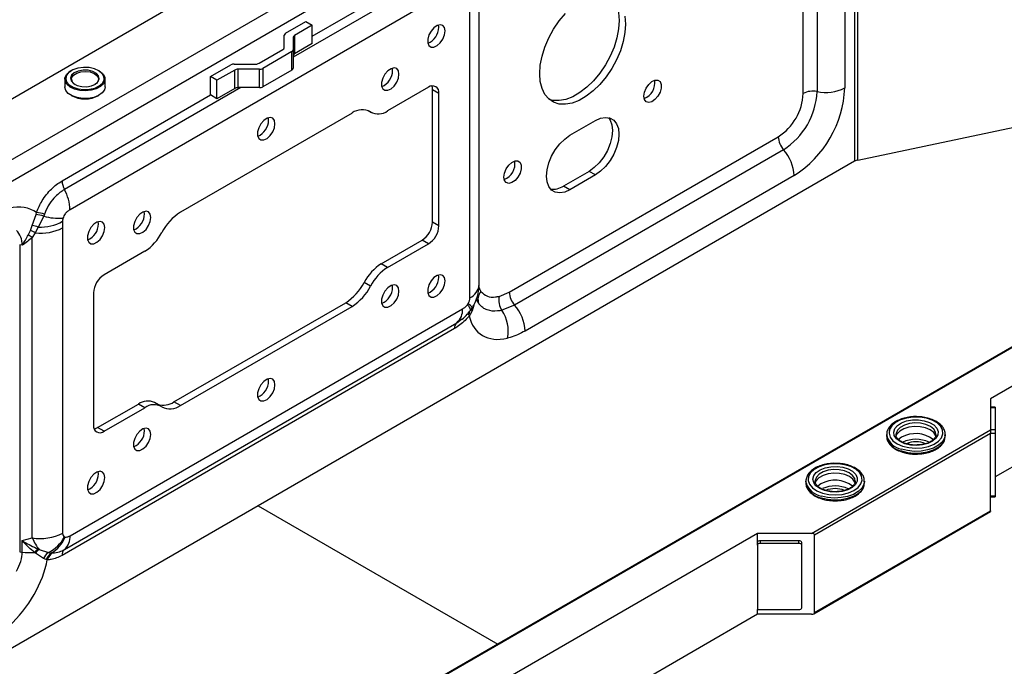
# Model space of a CAD drawing. Header units: millimetres. Extents: x 16386 to 23226, y -7201 to -2390.
# Tile 85 of 94: x 20785 to 21004, y -3122 to -2979. Entities that reach past the tile are written whole.
import ezdxf

# ---------------------------------------------------------------- set-up
doc = ezdxf.new("R2010")
doc.units = ezdxf.units.MM
doc.layers.get('0').update_dxf_attribs({"linetype": 'CONTINUOUS'})

msp = doc.modelspace()

# ---------------------------------------------------------------- linework, layer by layer
at = {"color": 7, "linetype": 'Continuous', "lineweight": 25}
for p, q in [((20709.87, -3038.53), (20938.14, -2906.75)), ((20721.53, -3045.27), (20949.81, -2913.49)), ((20970.37, -2911.72), (20970.37, -3010.21)), ((20971.1, -3009.95), (20971.1, -2912.64)), ((20951.93, -2917.16), (20723.65, -3048.94)), ((20958.96, -2995.17), (20958.96, -2926.99)), ((20962.04, -2926.57), (20962.04, -2994.75)), ((20968.19, -2925.74), (20968.19, -2993.92)), ((20883.19, -2970.61), (20795.93, -3020.99)), ((20886.87, -3037.7), (20886.87, -2969.89)), ((20884.82, -3040.56), (20884.82, -2972.75)), ((20843.86, -2981.79), (20848.4, -2979.17)), ((20848.4, -2979.17), (20849.81, -2979.99)), ((20849.81, -2979.99), (20845.86, -2982.27)), ((20849.81, -2984.07), (20849.81, -2979.99)), ((20877.92, -2980.46), (20877.86, -2979.95)), ((20843.57, -2984.99), (20843.57, -2982.2)), ((20845.57, -2982.68), (20845.57, -2985.46)), ((20845.86, -2982.27), (20845.86, -2986.35)), ((20837.96, -2988.46), (20843.28, -2985.39)), ((20845.28, -2985.87), (20838.79, -2989.62)), ((20845.28, -2989.96), (20845.28, -2985.87)), ((20845.57, -2985.46), (20845.57, -2989.55)), ((20849.81, -2984.07), (20845.86, -2986.35)), ((20827.18, -2991.42), (20831.72, -2988.8)), ((20832.55, -2989.95), (20828.6, -2992.24)), ((20832.43, -2988.63), (20837.26, -2988.63)), ((20832.55, -2994.04), (20832.55, -2989.95)), ((20838.08, -2989.79), (20833.26, -2989.79)), ((20833.26, -2989.79), (20833.26, -2993.87)), ((20838.08, -2993.87), (20838.08, -2989.79)), ((20838.79, -2989.62), (20838.79, -2993.7)), ((20845.28, -2989.96), (20838.79, -2993.7)), ((20867.67, -2990.06), (20867.61, -2989.54)), ((20971.1, -3009.95), (21064.06, -2990.41)), ((20794.78, -2991.99), (20794.78, -2993.71)), ((20803.73, -2993.71), (20803.73, -2991.99)), ((20828.6, -2992.24), (20827.18, -2991.42)), ((20827.18, -2995.5), (20827.18, -2991.42)), ((20828.6, -2996.32), (20828.6, -2992.24)), ((21103.77, -2994.68), (20711.01, -3221.41)), ((20832.55, -2994.04), (20828.6, -2996.32)), ((20838.08, -2993.87), (20833.26, -2993.87)), ((20875.62, -2993.79), (20866.56, -2999.03)), ((20877.95, -2995.14), (20876.54, -2994.32)), ((20876.54, -3023.72), (20876.54, -2994.32)), ((20828.6, -2996.32), (20827.18, -2995.5)), ((20877.95, -3024.54), (20877.95, -2995.14)), ((20862.24, -2998.97), (20862.96, -2999.38)), ((20858.65, -2999.51), (20820.47, -3021.55)), ((20840.09, -3001.08), (20840.03, -3000.57)), ((20907.09, -3004.45), (20912.74, -3001.19)), ((20893.61, -3039.31), (20953.4, -3004.79)), ((20954.58, -3007.66), (20894.78, -3042.18)), ((20970.37, -3010.21), (20705.21, -3163.29)), ((20956.94, -3013.41), (20897.14, -3047.93)), ((20911.33, -3012.46), (20905.67, -3015.72)), ((20912.74, -3013.27), (20907.09, -3016.54)), ((20912.74, -3013.27), (20911.33, -3012.46)), ((20907.09, -3016.54), (20905.67, -3015.72)), ((21074.92, -3020.07), (21000.61, -3062.97)), ((20787.54, -3024.52), (20788.37, -3022.08)), ((20788.37, -3022.08), (20788.48, -3021.64)), ((20790.08, -3022.43), (20788.85, -3024.86)), ((20790.26, -3021.96), (20790.08, -3022.43)), ((20812.51, -3021.9), (20812.45, -3021.38)), ((20787.11, -3025.61), (20787.54, -3024.52)), ((20788.85, -3024.86), (20788.22, -3026.14)), ((20794.27, -3023.55), (20794.29, -3025.01)), ((20794.29, -3025.01), (20794.29, -3092.82)), ((20802.26, -3024.14), (20802.2, -3023.63)), ((20877.95, -3024.54), (20876.54, -3023.72)), ((20786.61, -3026.62), (20787.11, -3025.61)), ((20788.22, -3026.14), (20787.53, -3027.18)), ((20787.53, -3093.87), (20787.53, -3027.18)), ((20785.3, -3028.87), (20784.74, -3028.78)), ((20784.74, -3028.78), (20784.74, -3096.96)), ((20865.14, -3032.99), (20874.21, -3027.76)), ((20866.56, -3033.81), (20875.62, -3028.58)), ((20875.62, -3028.58), (20874.21, -3027.76)), ((20812.56, -3030.2), (20803.5, -3035.43)), ((20866.56, -3033.81), (20865.14, -3032.99)), ((20877.92, -3035.99), (20877.86, -3035.48)), ((20862.76, -3037.96), (20861.35, -3037.14)), ((20867.67, -3038.23), (20867.61, -3037.72)), ((21074.92, -3038.04), (21001.61, -3080.36)), ((20801.16, -3039.47), (20801.16, -3068.87)), ((20891.33, -3040.23), (20893.61, -3039.31)), ((20795.93, -3093.4), (20883.19, -3043.02)), ((20819.05, -3063.68), (20857.24, -3041.64)), ((20820.47, -3064.5), (20858.65, -3042.46)), ((20858.65, -3042.46), (20857.24, -3041.64)), ((20884.28, -3042.08), (20884.43, -3041.86)), ((20884.88, -3043.43), (20885.5, -3042.59)), ((20894.78, -3042.18), (20891.95, -3043.33)), ((20884.92, -3044.25), (20884.72, -3044.56)), ((20885.36, -3043.44), (20884.92, -3044.25)), ((20881.42, -3047.4), (20794.16, -3097.78)), ((20794.69, -3096.46), (20881.95, -3046.09)), ((20881.95, -3046.09), (20882.97, -3045.3)), ((20840.09, -3059.05), (20840.03, -3058.54)), ((20802.08, -3069.4), (20811.15, -3064.16)), ((20812.56, -3064.98), (20811.15, -3064.16)), ((20816.16, -3064.62), (20814.75, -3063.81)), ((20820.47, -3064.5), (20819.05, -3063.68)), ((21000.61, -3062.97), (21000.61, -3069.91)), ((21001.61, -3064.84), (21000.61, -3064.84)), ((20803.5, -3070.21), (20812.56, -3064.98)), ((21001.61, -3065.01), (21000.61, -3065.01)), ((21001.61, -3065.01), (21001.61, -3069.91)), ((20803.5, -3070.21), (20802.08, -3069.4)), ((20812.51, -3070.07), (20812.45, -3069.56)), ((20960.79, -3092.9), (21000.61, -3069.91)), ((21000.61, -3070.73), (20961.5, -3093.3)), ((20977.52, -3070.91), (20977.52, -3071.32)), ((20977.56, -3071.33), (20977.52, -3070.91)), ((20979.57, -3070.81), (20979.57, -3070.91)), ((20990.52, -3070.91), (20990.51, -3071.09)), ((20990.52, -3071.32), (20990.52, -3070.91)), ((20990.52, -3071.46), (20990.52, -3071.32)), ((21001.61, -3069.91), (21000.61, -3069.91)), ((21000.61, -3087.87), (21000.61, -3070.73)), ((21001.61, -3070.73), (21000.61, -3070.73)), ((21001.61, -3070.73), (21001.61, -3084.61)), ((20980.84, -3071.52), (20980.14, -3072.04)), ((20980.67, -3074.72), (20980.87, -3074.8)), ((20980.87, -3074.8), (20981.04, -3074.84)), ((20802.26, -3079.67), (20802.2, -3079.15)), ((20959.56, -3081.28), (20959.56, -3081.69)), ((20959.61, -3081.75), (20959.56, -3081.28)), ((20962.88, -3081.89), (20962.18, -3082.41)), ((20972.56, -3081.28), (20972.55, -3081.43)), ((20972.56, -3081.69), (20972.56, -3081.28)), ((20963.87, -3083.32), (20963.37, -3083.14)), ((21001.61, -3084.61), (21000.61, -3084.61)), ((20837.79, -3086.75), (20891.03, -3117.49)), ((20962.89, -3085.15), (20963.08, -3085.22)), ((20963.08, -3085.22), (20963.24, -3085.26)), ((21000.61, -3084.78), (21001.61, -3084.78)), ((20961.29, -3110.74), (21000.61, -3088.04)), ((20961.5, -3110.45), (21000.61, -3087.87)), ((20948.77, -3092.9), (20874.46, -3135.79)), ((20960.79, -3092.9), (20948.77, -3092.9)), ((20948.77, -3094.94), (20948.77, -3092.9)), ((20961.5, -3110.45), (20961.5, -3093.3)), ((20785.3, -3094.47), (20787.53, -3093.87)), ((20785.3, -3097.05), (20785.3, -3094.47)), ((20794.69, -3093.67), (20794.83, -3093.72)), ((20948.77, -3095.51), (20948.77, -3094.94)), ((20948.77, -3095.51), (20948.77, -3109.8)), ((20957.96, -3094.53), (20949.47, -3094.53)), ((20949.47, -3095.11), (20949.47, -3094.53)), ((20957.96, -3095.11), (20949.47, -3095.11)), ((20957.96, -3095.11), (20957.96, -3094.53)), ((20958.67, -3095.51), (20958.67, -3094.94)), ((20958.67, -3109.4), (20958.67, -3095.51)), ((20784.74, -3096.96), (20785.3, -3097.05)), ((20788.23, -3097.31), (20788.01, -3097.1)), ((20790.06, -3098.46), (20788.23, -3097.31)), ((20788.8, -3096.34), (20789.09, -3096.45)), ((20789.09, -3096.45), (20791.14, -3097.11)), ((20791.14, -3097.11), (20791.82, -3097.21)), ((20791.82, -3097.21), (20792.08, -3097.23)), ((20790.65, -3098.67), (20790.06, -3098.46)), ((20790.87, -3098.74), (20790.65, -3098.67)), ((20948.77, -3110.86), (20875.46, -3153.18)), ((20948.77, -3110.86), (20948.77, -3109.8)), ((20948.77, -3109.8), (20957.96, -3109.8)), ((20960.79, -3110.86), (20948.77, -3110.86))]:
    msp.add_line(p, q, dxfattribs=at)
at = {"color": 8, "linetype": 'Continuous', "lineweight": 25}
for p, q in [((20849.81, -2982.44), (20881.42, -2964.19)), ((20881.95, -2966.12), (20845.57, -2987.12)), ((21104.02, -2994.7), (20711.16, -3221.49)), ((20833.88, -2993.87), (20794.69, -3016.49)), ((20794.16, -3014.57), (20827.18, -2995.5)), ((20862.76, -2999.26), (20862.33, -2999.01)), ((20885.71, -3042.17), (20885.36, -3043.44))]:
    msp.add_line(p, q, dxfattribs=at)
at = {"color": 7, "linetype": 'Continuous', "lineweight": 25, "flags": 128}
for points in [[(20915.92, -2973.23), (20916.03, -2973.33), (20916.9, -2974.35), (20917.53, -2975.66), (20917.92, -2977.2), (20918.05, -2978.94), (20917.92, -2980.83), (20917.53, -2982.81), (20916.9, -2984.85), (20916.03, -2986.87), (20914.97, -2988.83), (20913.72, -2990.66), (20912.34, -2992.33), (20910.85, -2993.78), (20909.29, -2994.98), (20907.71, -2995.89), (20906.16, -2996.49), (20904.67, -2996.76), (20903.28, -2996.69), (20902.5, -2996.48)], [(20900.37, -2990.77), (20900.5, -2988.89), (20900.89, -2986.9), (20901.52, -2984.86), (20902.38, -2982.84), (20903.45, -2980.89), (20904.69, -2979.05), (20906.08, -2977.38)], [(20919.33, -2978.01), (20919.46, -2979.75), (20919.33, -2981.64), (20918.94, -2983.63), (20918.31, -2985.66), (20917.45, -2987.69), (20916.38, -2989.64), (20915.14, -2991.48), (20913.75, -2993.15), (20912.26, -2994.6), (20910.7, -2995.79), (20909.13, -2996.7), (20907.57, -2997.3), (20906.08, -2997.57), (20904.69, -2997.51), (20903.45, -2997.11), (20902.38, -2996.38), (20901.52, -2995.36), (20900.89, -2994.06), (20900.5, -2992.51), (20900.37, -2990.77)], [(20879.33, -2981.28), (20879.2, -2980.54), (20878.83, -2980.06), (20878.26, -2979.89), (20877.57, -2980.06), (20876.86, -2980.55), (20876.22, -2981.29), (20875.74, -2982.17), (20875.48, -2983.09), (20875.48, -2983.92), (20875.74, -2984.54), (20876.22, -2984.87), (20876.86, -2984.87), (20877.57, -2984.53), (20878.26, -2983.91), (20878.83, -2983.09), (20879.2, -2982.17), (20879.33, -2981.28)], [(20802.35, -2990.12), (20802.57, -2990.26), (20803.28, -2990.86), (20803.67, -2991.57), (20803.7, -2992.3), (20803.37, -2993.01), (20802.7, -2993.64), (20801.76, -2994.13), (20800.61, -2994.45), (20799.36, -2994.57), (20798.09, -2994.49), (20796.92, -2994.2), (20795.94, -2993.73), (20795.23, -2993.12), (20794.84, -2992.42), (20794.81, -2991.68), (20795.14, -2990.97), (20795.81, -2990.34), (20796.16, -2990.12)], [(20803.53, -2991.9), (20803.48, -2991.44), (20803.09, -2990.74), (20802.36, -2990.13), (20801.36, -2989.68), (20800.17, -2989.42), (20798.9, -2989.37), (20797.66, -2989.54), (20796.56, -2989.91), (20795.7, -2990.46), (20795.16, -2991.12), (20794.98, -2991.85), (20794.98, -2991.91)], [(20796.2, -2992.39), (20796.72, -2992.96), (20797.54, -2993.39), (20798.57, -2993.63), (20799.68, -2993.66), (20800.74, -2993.46), (20801.62, -2993.07), (20802.21, -2992.53), (20802.45, -2991.9), (20802.3, -2991.27), (20801.79, -2990.7), (20800.97, -2990.27), (20799.94, -2990.02), (20798.83, -2990), (20797.77, -2990.19), (20796.89, -2990.58), (20796.29, -2991.13), (20796.06, -2991.75), (20796.2, -2992.39)], [(20798.34, -2990.34), (20799.38, -2990.26), (20800.39, -2990.39), (20801.27, -2990.71), (20801.91, -2991.19), (20802.23, -2991.76), (20802.18, -2992.36), (20801.79, -2992.92), (20801.44, -2993.17)], [(20869.08, -2990.87), (20868.95, -2990.14), (20868.57, -2989.65), (20868, -2989.49), (20867.32, -2989.66), (20866.6, -2990.14), (20865.96, -2990.88), (20865.48, -2991.77), (20865.22, -2992.69), (20865.22, -2993.51), (20865.48, -2994.13), (20865.96, -2994.46), (20866.6, -2994.46), (20867.32, -2994.13), (20868, -2993.51), (20868.57, -2992.68), (20868.95, -2991.76), (20869.08, -2990.87)], [(20923.53, -2995.78), (20923.66, -2994.89), (20924.04, -2993.97), (20924.61, -2993.15), (20925.29, -2992.52), (20926, -2992.19), (20926.64, -2992.19), (20927.13, -2992.52), (20927.38, -2993.14), (20927.38, -2993.97), (20927.13, -2994.88), (20926.64, -2995.77), (20926, -2996.51), (20925.29, -2997), (20924.61, -2997.17), (20924.04, -2997), (20923.66, -2996.51), (20923.53, -2995.78)], [(20803.73, -2993.71), (20803.57, -2994.38), (20803.07, -2995.05), (20802.26, -2995.62), (20801.2, -2996.03), (20799.99, -2996.25), (20798.72, -2996.27), (20797.49, -2996.08), (20796.4, -2995.7), (20795.54, -2995.15), (20794.99, -2994.49), (20794.78, -2993.76), (20794.78, -2993.71)], [(20876.54, -2994.32), (20876.5, -2993.82), (20876.4, -2993.5)], [(20841.5, -3001.89), (20841.37, -3001.16), (20841, -3000.67), (20840.43, -3000.51), (20839.74, -3000.68), (20839.03, -3001.16), (20838.39, -3001.9), (20837.91, -3002.79), (20837.65, -3003.71), (20837.65, -3004.53), (20837.91, -3005.15), (20838.39, -3005.48), (20839.03, -3005.48), (20839.74, -3005.15), (20840.43, -3004.53), (20841, -3003.7), (20841.37, -3002.78), (20841.5, -3001.89)], [(20915.67, -3000.53), (20916.04, -3001.07), (20916.43, -3002.12), (20916.56, -3003.39), (20916.43, -3004.81), (20916.04, -3006.31), (20915.42, -3007.82), (20914.59, -3009.25), (20913.6, -3010.55), (20912.49, -3011.63), (20911.33, -3012.46)], [(20912.74, -3001.19), (20913.91, -3000.67), (20915.01, -3000.47), (20916.01, -3000.62), (20916.84, -3001.1), (20917.46, -3001.89), (20917.85, -3002.94), (20917.98, -3004.21), (20917.85, -3005.63), (20917.46, -3007.13), (20916.84, -3008.64), (20916.01, -3010.07), (20915.01, -3011.36), (20913.91, -3012.45), (20912.74, -3013.27)], [(20907.09, -3016.54), (20905.92, -3017.06), (20904.82, -3017.25), (20903.83, -3017.1), (20903, -3016.62), (20902.37, -3015.84), (20901.99, -3014.78), (20901.85, -3013.52), (20901.99, -3012.1), (20902.37, -3010.59), (20903, -3009.09), (20903.83, -3007.65), (20904.82, -3006.36), (20905.92, -3005.28), (20907.09, -3004.45)], [(20892.42, -3013.74), (20892.55, -3012.85), (20892.92, -3011.93), (20893.49, -3011.11), (20894.18, -3010.48), (20894.89, -3010.15), (20895.53, -3010.15), (20896.01, -3010.48), (20896.27, -3011.1), (20896.27, -3011.93), (20896.01, -3012.84), (20895.53, -3013.73), (20894.89, -3014.47), (20894.18, -3014.96), (20893.49, -3015.13), (20892.92, -3014.96), (20892.55, -3014.47), (20892.42, -3013.74)], [(20813.93, -3022.71), (20813.79, -3021.98), (20813.42, -3021.49), (20812.85, -3021.33), (20812.16, -3021.5), (20811.45, -3021.98), (20810.81, -3022.72), (20810.33, -3023.61), (20810.07, -3024.53), (20810.07, -3025.35), (20810.33, -3025.97), (20810.81, -3026.3), (20811.45, -3026.3), (20812.16, -3025.97), (20812.85, -3025.35), (20813.42, -3024.52), (20813.79, -3023.6), (20813.93, -3022.71)], [(20803.67, -3024.96), (20803.54, -3024.22), (20803.17, -3023.74), (20802.6, -3023.57), (20801.91, -3023.74), (20801.2, -3024.23), (20800.56, -3024.96), (20800.08, -3025.85), (20799.82, -3026.77), (20799.82, -3027.6), (20800.08, -3028.22), (20800.56, -3028.55), (20801.2, -3028.55), (20801.91, -3028.21), (20802.6, -3027.59), (20803.17, -3026.76), (20803.54, -3025.84), (20803.67, -3024.96)], [(20879.33, -3036.8), (20879.2, -3036.07), (20878.83, -3035.58), (20878.26, -3035.42), (20877.57, -3035.59), (20876.86, -3036.07), (20876.22, -3036.81), (20875.74, -3037.7), (20875.48, -3038.62), (20875.48, -3039.44), (20875.74, -3040.06), (20876.22, -3040.4), (20876.86, -3040.39), (20877.57, -3040.06), (20878.26, -3039.44), (20878.83, -3038.61), (20879.2, -3037.69), (20879.33, -3036.8)], [(20869.08, -3039.05), (20868.95, -3038.31), (20868.57, -3037.83), (20868, -3037.66), (20867.32, -3037.83), (20866.6, -3038.32), (20865.96, -3039.06), (20865.48, -3039.94), (20865.22, -3040.86), (20865.22, -3041.69), (20865.48, -3042.31), (20865.96, -3042.64), (20866.6, -3042.64), (20867.32, -3042.3), (20868, -3041.68), (20868.57, -3040.85), (20868.95, -3039.94), (20869.08, -3039.05)], [(20841.5, -3059.87), (20841.37, -3059.13), (20841, -3058.65), (20840.43, -3058.48), (20839.74, -3058.65), (20839.03, -3059.14), (20838.39, -3059.88), (20837.91, -3060.76), (20837.65, -3061.68), (20837.65, -3062.51), (20837.91, -3063.13), (20838.39, -3063.46), (20839.03, -3063.46), (20839.74, -3063.12), (20840.43, -3062.5), (20841, -3061.67), (20841.37, -3060.76), (20841.5, -3059.87)], [(21001.61, -3064.84), (21001.61, -3064.84), (21001.61, -3064.86), (21001.61, -3064.9), (21001.61, -3064.95), (21001.61, -3065.01)], [(20981.03, -3073.5), (20982.41, -3073.84), (20983.9, -3073.97), (20985.4, -3073.87), (20986.81, -3073.57), (20988.04, -3073.08), (20989.02, -3072.42), (20989.69, -3071.64), (20990, -3070.79), (20989.94, -3069.92), (20989.5, -3069.09), (20988.72, -3068.35), (20987.64, -3067.74), (20986.34, -3067.31), (20984.89, -3067.08), (20983.39, -3067.06), (20981.92, -3067.26), (20980.59, -3067.66), (20979.48, -3068.24), (20978.64, -3068.97), (20978.15, -3069.79), (20978.03, -3070.65), (20978.28, -3071.51), (20978.89, -3072.3), (20979.83, -3072.98), (20981.03, -3073.5)], [(20981.55, -3072.98), (20980.48, -3072.5), (20979.68, -3071.88), (20979.2, -3071.15), (20979.08, -3070.38), (20979.32, -3069.61), (20979.91, -3068.91), (20980.81, -3068.33), (20981.94, -3067.91), (20983.23, -3067.68), (20984.58, -3067.66), (20985.88, -3067.86), (20987.05, -3068.24), (20988, -3068.8), (20988.64, -3069.48), (20988.95, -3070.24), (20988.89, -3071.02), (20988.47, -3071.76), (20987.72, -3072.4), (20986.69, -3072.91), (20985.47, -3073.24), (20984.14, -3073.36), (20982.8, -3073.27), (20981.55, -3072.98)], [(20988.45, -3071.27), (20988.42, -3071.18), (20987.97, -3070.48), (20987.2, -3069.89), (20986.18, -3069.45), (20984.98, -3069.19), (20983.7, -3069.14), (20982.45, -3069.29), (20981.32, -3069.65), (20980.42, -3070.17), (20979.8, -3070.82), (20979.58, -3071.3)], [(20801.3, -3069.69), (20801.63, -3069.61), (20802.08, -3069.4)], [(20813.93, -3070.89), (20813.79, -3070.15), (20813.42, -3069.67), (20812.85, -3069.5), (20812.16, -3069.67), (20811.45, -3070.16), (20810.81, -3070.9), (20810.33, -3071.78), (20810.07, -3072.7), (20810.07, -3073.53), (20810.33, -3074.15), (20810.81, -3074.48), (20811.45, -3074.48), (20812.16, -3074.14), (20812.85, -3073.52), (20813.42, -3072.69), (20813.79, -3071.78), (20813.93, -3070.89)], [(21000.61, -3069.91), (21000.61, -3070), (21000.61, -3070.1), (21000.61, -3070.2), (21000.61, -3070.32), (21000.61, -3070.43), (21000.61, -3070.54), (21000.61, -3070.64), (21000.61, -3070.73)], [(21001.61, -3069.91), (21001.61, -3070), (21001.61, -3070.1), (21001.61, -3070.2), (21001.61, -3070.32), (21001.61, -3070.43), (21001.61, -3070.54), (21001.61, -3070.64), (21001.61, -3070.73)], [(20963.22, -3083.92), (20964.63, -3084.24), (20966.12, -3084.34), (20967.61, -3084.22), (20969.01, -3083.89), (20970.21, -3083.37), (20971.16, -3082.7), (20971.79, -3081.91), (20972.05, -3081.05), (20971.94, -3080.19), (20971.46, -3079.36), (20970.64, -3078.64), (20969.54, -3078.05), (20968.21, -3077.64), (20966.75, -3077.43), (20965.25, -3077.44), (20963.79, -3077.66), (20962.48, -3078.09), (20961.4, -3078.69), (20960.61, -3079.43), (20960.16, -3080.26), (20960.08, -3081.12), (20960.37, -3081.98), (20961.03, -3082.76), (20962, -3083.42), (20963.22, -3083.92)], [(20963.72, -3083.39), (20962.63, -3082.93), (20961.79, -3082.32), (20961.28, -3081.6), (20961.11, -3080.83), (20961.31, -3080.06), (20961.87, -3079.35), (20962.73, -3078.76), (20963.85, -3078.32), (20965.12, -3078.07), (20966.47, -3078.02), (20967.78, -3078.19), (20968.97, -3078.56), (20969.94, -3079.1), (20970.63, -3079.77), (20970.97, -3080.52), (20970.95, -3081.3), (20970.57, -3082.05), (20969.86, -3082.71), (20968.86, -3083.23), (20967.65, -3083.58), (20966.33, -3083.72), (20964.98, -3083.66), (20963.72, -3083.39)], [(20803.67, -3080.48), (20803.54, -3079.75), (20803.17, -3079.26), (20802.6, -3079.09), (20801.91, -3079.27), (20801.2, -3079.75), (20800.56, -3080.49), (20800.08, -3081.38), (20799.82, -3082.3), (20799.82, -3083.12), (20800.08, -3083.74), (20800.56, -3084.07), (20801.2, -3084.07), (20801.91, -3083.74), (20802.6, -3083.11), (20803.17, -3082.29), (20803.54, -3081.37), (20803.67, -3080.48)], [(20970.49, -3081.64), (20970.46, -3081.54), (20970.01, -3080.85), (20969.24, -3080.26), (20968.22, -3079.82), (20967.02, -3079.56), (20965.74, -3079.51), (20964.49, -3079.66), (20963.36, -3080.02), (20962.46, -3080.54), (20961.84, -3081.19), (20961.62, -3081.69)], [(21001.61, -3084.61), (21001.61, -3084.67), (21001.61, -3084.72), (21001.61, -3084.76), (21001.61, -3084.77), (21001.61, -3084.78)], [(21000.61, -3087.87), (21000.61, -3087.94), (21000.61, -3088), (21000.61, -3088.03), (21000.61, -3088.04), (21000.61, -3088.04)]]:
    msp.add_lwpolyline(points, dxfattribs=at)
at = {"color": 8, "linetype": 'Continuous', "lineweight": 25, "flags": 128}
for points in [[(20796.25, -2991.99), (20796.32, -2991.62), (20796.72, -2991.06), (20797.42, -2990.62), (20798.34, -2990.34)], [(20794.98, -2991.91), (20795.18, -2992.58), (20795.74, -2993.24), (20796.62, -2993.77), (20797.73, -2994.13), (20798.97, -2994.29), (20800.24, -2994.23), (20801.42, -2993.95), (20802.41, -2993.49), (20803.12, -2992.88), (20803.49, -2992.17), (20803.53, -2991.9)], [(20884.28, -3042.08), (20884.5, -3042.36), (20884.68, -3042.62), (20884.82, -3042.85), (20884.91, -3043.05), (20884.95, -3043.22), (20884.95, -3043.36), (20884.91, -3043.45)], [(20884.72, -3044.56), (20884.63, -3044.42), (20884.57, -3044.3), (20884.52, -3044.19), (20884.49, -3044.09), (20884.48, -3044), (20884.49, -3043.93), (20884.52, -3043.88), (20884.52, -3043.88)], [(20884.92, -3044.25), (20884.84, -3044.12), (20884.78, -3044), (20884.74, -3043.89), (20884.71, -3043.79), (20884.71, -3043.71), (20884.72, -3043.64), (20884.75, -3043.59)], [(20988.47, -3070.95), (20988.39, -3070.42), (20987.97, -3069.73), (20987.24, -3069.14), (20986.24, -3068.69), (20985.07, -3068.41), (20983.81, -3068.35), (20982.56, -3068.48), (20981.44, -3068.82), (20980.52, -3069.33), (20979.89, -3069.96), (20979.59, -3070.67), (20979.57, -3070.81)], [(20990.51, -3071.09), (20990.35, -3071.77), (20989.83, -3072.59), (20989, -3073.32), (20987.91, -3073.92), (20986.6, -3074.36), (20985.16, -3074.61), (20983.65, -3074.66), (20982.16, -3074.51), (20980.78, -3074.16)], [(20980.78, -3074.57), (20982.16, -3074.92), (20983.65, -3075.07), (20985.16, -3075.01), (20986.6, -3074.76), (20987.91, -3074.33), (20989, -3073.73), (20989.83, -3073), (20990.35, -3072.18), (20990.52, -3071.46)], [(20970.51, -3081.32), (20970.4, -3080.71), (20969.95, -3080.03), (20969.18, -3079.45), (20968.16, -3079.02), (20966.97, -3078.77), (20965.71, -3078.72), (20964.47, -3078.88), (20963.37, -3079.23), (20962.48, -3079.76), (20961.88, -3080.4), (20961.62, -3081.12), (20961.61, -3081.24)], [(20972.55, -3081.43), (20972.43, -3082.03), (20971.96, -3082.86), (20971.17, -3083.6), (20970.1, -3084.22), (20968.82, -3084.68), (20967.39, -3084.95), (20965.89, -3085.03), (20964.39, -3084.91), (20962.99, -3084.59)], [(20962.99, -3084.99), (20964.39, -3085.31), (20965.89, -3085.44), (20967.39, -3085.36), (20968.82, -3085.09), (20970.1, -3084.63), (20971.17, -3084.01), (20971.96, -3083.27), (20972.43, -3082.44), (20972.56, -3081.69)]]:
    msp.add_lwpolyline(points, dxfattribs=at)
at = {"color": 7, "linetype": 'Continuous', "lineweight": 25}
for centre, radius, start, end in [((20873.95, -2980.38), 3.97, 293.0294, 358.831), ((20844.07, -2982.25), 0.503, 114.3759, 174.3038), ((20846.07, -2982.73), 0.503, 114.3759, 174.3038), ((20843.07, -2984.94), 0.503, 294.3768, 354.3051), ((20845.07, -2985.41), 0.503, 294.3723, 354.3096), ((20846.07, -2986.81), 0.503, 114.3759, 174.3038), ((20832.4, -2990.07), 1.44, 88.8566, 118.0397), ((20833.23, -2991.23), 1.44, 88.8541, 118.0411), ((20837.28, -2987.19), 1.44, 268.8562, 298.039), ((20838.11, -2988.34), 1.44, 268.8566, 298.0397), ((20845.07, -2989.5), 0.503, 294.3723, 354.3096), ((20863.7, -2989.98), 3.97, 293.0294, 358.8311), ((20797.68, -2991.88), 1.43, 184.2651, 244.4941), ((20922.23, -2992.78), 3.76, 291.1844, 8.821), ((20833.23, -2995.31), 1.44, 88.8541, 118.0411), ((20838.11, -2992.43), 1.44, 268.8566, 298.0397), ((20876.53, -2994.91), 1.44, 350.7857, 129.2035), ((20945.85, -2994.01), 16.2, 302.6055, 357.3945), ((20943.93, -2992.91), 24.28, 302.3869, 357.6131), ((20961.08, -2999.3), 4.65, 78.1732, 117.2417), ((20963.94, -2985.66), 9.29, 258.1725, 297.2423), ((20799.25, -2989.99), 6.39, 241.04, 298.9602), ((20946.9, -2994.62), 12.07, 302.6055, 357.3945), ((20860.9, -3002.55), 3.79, 60.5403, 126.4252), ((20864.48, -2996.21), 3.5, 240.5406, 306.425), ((20836.12, -3001), 3.97, 293.0292, 358.8313), ((20958.04, -3004.56), 4.65, 182.7546, 221.8283), ((20947.66, -3013.86), 9.29, 2.7541, 41.8288), ((20891.11, -3010.74), 3.76, 291.1844, 8.821), ((20971.59, -3012.39), 2.49, 101.2178, 119.1654), ((20798.4, -3014.44), 4.24, 181.7606, 209.0232), ((20786.04, -3021.29), 9.89, 1.7595, 29.024), ((20903.35, -3012.22), 4.2, 261.7421, 303.5615), ((20787.96, -3028.3), 6.23, 70.1387, 86.3107), ((20788.11, -3028.73), 7.1, 72.3742, 87.0022), ((20793.62, -3008.83), 14.06, 255.4123, 273.0108), ((20808.54, -3021.82), 3.97, 293.0295, 358.8311), ((20826.55, -3031.24), 11.44, 122.1216, 153.0041), ((20787.2, -3028.57), 4.06, 65.9148, 85.086), ((20789.41, -3015.67), 10.54, 263.5073, 297.5854), ((20789.27, -3014.71), 10.16, 267.6451, 299.4875), ((20798.29, -3024.06), 3.97, 293.0293, 358.8313), ((20871.47, -3023.49), 5.07, 302.6054, 357.3946), ((20872.89, -3024.31), 5.07, 302.6054, 357.3946), ((20784.86, -3030.55), 4.3, 51.6497, 65.9907), ((20785.85, -3029.6), 4.19, 55.5931, 72.4744), ((20806.95, -3021.25), 10.56, 302.1214, 333.0043), ((20870.76, -3041.94), 10.56, 122.1215, 153.0041), ((20872.17, -3042.75), 10.56, 122.1215, 153.0041), ((20806.23, -3039.7), 5.07, 122.6057, 177.3944), ((20873.95, -3035.91), 3.97, 293.0295, 358.8309), ((20851.15, -3031.95), 11.44, 302.1215, 333.0042), ((20852.57, -3032.77), 11.44, 302.1215, 333.0042), ((20863.7, -3038.15), 3.97, 293.0293, 358.8312), ((20889.22, -3040.88), 2.59, 138.0411, 203.1588), ((20895.23, -3041.06), 3.98, 167.975, 214.7235), ((20898.25, -3039.08), 4.65, 182.7546, 221.8283), ((20879.53, -3043.32), 3.68, 311.3061, 4.7397), ((20887.86, -3048.38), 9.29, 2.7541, 41.8288), ((20885.4, -3047.87), 7.97, 347.9745, 34.7239), ((20882.99, -3047.27), 1.58, 131.3077, 184.7377), ((20836.12, -3058.97), 3.97, 293.0292, 358.8313), ((20813.25, -3067.06), 3.58, 65.3053, 126.0054), ((20814.64, -3067.79), 3.5, 60.5404, 126.4252), ((20816.69, -3060.18), 4.23, 253.1604, 303.9602), ((20818.22, -3061.45), 3.79, 240.5409, 306.4248), ((20802.59, -3069.1), 1.44, 170.7859, 309.2028), ((20808.54, -3069.99), 3.97, 293.0294, 358.8312), ((20983.98, -3077.23), 6.51, 53.4061, 118.8119), ((20984.02, -3078.82), 6.83, 64.7501, 115.3945), ((20798.29, -3079.58), 3.97, 293.0294, 358.8312), ((20966.01, -3087.56), 6.48, 52.62, 118.9024), ((20966.06, -3089.22), 6.86, 64.8986, 113.9524), ((20789.36, -3083.28), 10.75, 260.2289, 297.3573), ((20792.26, -3093.7), 3.68, 311.3061, 4.7397), ((20787.86, -3090.18), 7.66, 295.3249, 332.93), ((20788.32, -3091.15), 7, 300.0148, 338.4761), ((20786.86, -3086.89), 10.28, 261.3018, 276.4269), ((20791, -3099.44), 3.8, 125.375, 142.0589), ((20791.24, -3099.47), 3.71, 125.5276, 144.3989), ((20792.88, -3099.6), 3.04, 124.842, 157.826), ((20793.38, -3099.66), 2.9, 122.4386, 160.0828), ((20793.57, -3099.68), 2.87, 121.4582, 160.8042), ((20795.73, -3097.65), 1.58, 131.3077, 184.7377)]:
    msp.add_arc(centre, radius, start, end, dxfattribs=at)
at = {"color": 8, "linetype": 'Continuous', "lineweight": 25}
for centre, radius, start, end in [((20883.36, -3037.34), 3.54, 294.5242, 354.1556), ((20883.34, -3044.09), 2.48, 33.3948, 63.899), ((20885.79, -3043.05), 0.585, 158.4751, 222.7238), ((20981.47, -3070.62), 4.01, 190.0568, 260.0096), ((20981.47, -3070.13), 4.09, 197.0001, 260.1964), ((20984.02, -3078.05), 5.5, 67.5407, 112.3314), ((20963.62, -3080.91), 4.13, 190.8427, 261.2153), ((20963.64, -3080.39), 4.25, 198.7257, 261.2379), ((20966.06, -3088.52), 5.59, 68.1715, 112.1172)]:
    msp.add_arc(centre, radius, start, end, dxfattribs=at)
at = {"color": 7, "linetype": 'Continuous', "lineweight": 25}
for centre, major_axis, ratio, start_param, end_param in [((20778.03, -3035.51), (10.44, 13.88), 0.565784, 6.28222, 6.869199), ((20773.79, -3033.06), (10.84, 6.7), 0.578857, 5.939397, 6.41528), ((20883.19, -3041.03), (1, 1.73), 0.745396, 4.663045, 5.37129), ((20897.55, -3034.7), (10.44, 13.88), 0.565784, 2.6852, 3.727606), ((20795.93, -3091.41), (1.29, 2.24), 0.447238, 2.482482, 3.190726), ((20960.79, -3093.3), (0.707, 0), 0.577382, 0, 1.570796), ((20790.98, -3088.55), (-0.6, 9.11), 0.498749, 2.160915, 2.586101), ((20949.47, -3094.94), (0.707, 0), 0.577382, 1.570796, 3.141593), ((20949.47, -3095.51), (0.707, 0), 0.577382, 1.570796, 3.141593), ((20957.96, -3094.94), (0.707, 0), 0.577382, 0, 1.570796), ((20957.96, -3095.51), (0.707, 0), 0.577382, 0, 1.570796), ((20773.79, -3101.25), (10.84, 6.7), 0.578857, 5.463515, 5.939397), ((20778.03, -3103.69), (10.44, 13.88), 0.565784, 4.40728, 5.449687), ((20957.96, -3109.4), (0.707, 0), 0.577382, 4.712389, 6.283185), ((20960.79, -3110.45), (0.707, 0), 0.577382, 4.712389, 6.283185)]:
    msp.add_ellipse(centre, major_axis=major_axis, ratio=ratio, start_param=start_param, end_param=end_param, dxfattribs=at)
at = {"color": 8, "linetype": 'Continuous', "lineweight": 25}
for centre, major_axis, ratio, start_param, end_param in [((20892.38, -3033.6), (4.57, 6.07), 0.565784, 2.673346, 2.972529), ((20894.5, -3034.83), (7.03, 7.78), 0.639961, 2.876471, 3.001421), ((20893.31, -3032.25), (5.79, 10.23), 0.429543, 2.838654, 2.968274)]:
    msp.add_ellipse(centre, major_axis=major_axis, ratio=ratio, start_param=start_param, end_param=end_param, dxfattribs=at)
at = {"color": 7, "linetype": 'Continuous', "lineweight": 25}
for points, knots in [([(20796.38, -2992.45), (20796.34, -2992.37), (20796.23, -2992.12), (20796.27, -2991.73), (20796.44, -2991.34), (20796.68, -2991.17), (20796.73, -2991.14)], [0, 0, 0, 0, 0.184114, 0.558869, 0.906339, 1, 1, 1, 1]), ([(20788.48, -3021.64), (20788.49, -3021.61), (20788.81, -3020.7), (20789.5, -3019.27), (20790.69, -3017.58), (20792.15, -3015.93), (20793.35, -3015.11), (20794.16, -3014.57)], [0, 0, 0, 0, 0.01087, 0.30548, 0.478417, 0.651462, 1, 1, 1, 1]), ([(20794.69, -3016.49), (20794.02, -3016.95), (20792.83, -3017.76), (20791.33, -3019.65), (20790.58, -3021.07), (20790.3, -3021.85), (20790.26, -3021.96)], [0, 0, 0, 0, 0.373504, 0.662279, 0.951619, 1, 1, 1, 1]), ([(20795.93, -3020.99), (20795.71, -3021.13), (20795.33, -3021.37), (20794.86, -3021.86), (20794.54, -3022.37), (20794.42, -3022.7), (20794.36, -3022.87)], [0, 0, 0, 0, 0.343977, 0.589808, 0.799433, 1, 1, 1, 1]), ([(20794.36, -3022.87), (20794.34, -3022.93), (20794.28, -3023.17), (20794.27, -3023.39), (20794.27, -3023.55)], [0, 0, 0, 0, 0.2654311, 1, 1, 1, 1]), ([(20785.3, -3028.87), (20785.3, -3028.86), (20785.83, -3028.11), (20786.22, -3027.36), (20786.61, -3026.62)], [0, 0, 0, 0, 0.005853, 1, 1, 1, 1]), ([(20787.53, -3027.18), (20786.83, -3027.78), (20786.13, -3028.38), (20785.31, -3028.87), (20785.3, -3028.87)], [0, 0, 0, 0, 0.994421, 1, 1, 1, 1]), ([(20885.41, -3042.73), (20885.62, -3042.35), (20886.12, -3041.49), (20886.64, -3039.97), (20886.86, -3038.65), (20886.87, -3037.88), (20886.87, -3037.7)], [0, 0, 0, 0, 0.240456, 0.563478, 0.897801, 1, 1, 1, 1]), ([(20886.47, -3041.26), (20886.46, -3041.23), (20886.42, -3041.16), (20886.36, -3040.89), (20886.32, -3040.74)], [0, 0, 0, 0, 0.401916, 1, 1, 1, 1]), ([(20887.3, -3039.15), (20887.74, -3039.56), (20888.62, -3040.36), (20890.14, -3040.45), (20891.07, -3040.28), (20891.33, -3040.23)], [0, 0, 0, 0, 0.420739, 0.838299, 1, 1, 1, 1]), ([(20883.19, -3043.02), (20883.36, -3042.91), (20883.74, -3042.68), (20884.09, -3042.29), (20884.28, -3042.08)], [0, 0, 0, 0, 0.4472389, 1, 1, 1, 1]), ([(20891.95, -3043.33), (20891.63, -3043.39), (20890.48, -3043.61), (20889.01, -3043.45), (20887.65, -3042.8), (20887.12, -3042.2), (20886.85, -3041.9)], [0, 0, 0, 0, 0.154801, 0.56348, 0.778304, 1, 1, 1, 1]), ([(20884.72, -3044.56), (20884.41, -3044.91), (20883.39, -3046.09), (20882.23, -3046.86), (20881.42, -3047.4)], [0, 0, 0, 0, 0.296614, 1, 1, 1, 1]), ([(20883.01, -3045.36), (20883.04, -3045.33), (20883.51, -3045.02), (20884.17, -3044.38), (20884.68, -3043.7), (20884.88, -3043.43)], [0, 0, 0, 0, 0.053229, 0.635828, 1, 1, 1, 1]), ([(20897.14, -3047.93), (20896.02, -3048.5), (20894.68, -3049.18), (20893.4, -3049.48), (20893.19, -3049.53)], [0, 0, 0, 0, 0.84125, 1, 1, 1, 1]), ([(20984.38, -3066.98), (20984.21, -3066.96), (20983.56, -3066.92), (20982.43, -3067.04), (20981.08, -3067.33), (20979.86, -3067.81), (20978.84, -3068.44), (20978.06, -3069.22), (20977.61, -3070.1), (20977.46, -3070.86), (20977.57, -3071.27), (20977.6, -3071.39)], [0, 0, 0, 0, 0.046594, 0.175602, 0.304857, 0.434644, 0.565249, 0.696579, 0.826516, 0.951826, 1, 1, 1, 1]), ([(20990.47, -3071.11), (20990.49, -3070.96), (20990.55, -3070.52), (20990.31, -3069.79), (20989.78, -3068.99), (20988.98, -3068.28), (20987.93, -3067.69), (20986.68, -3067.26), (20985.47, -3067.01), (20984.69, -3066.98), (20984.38, -3066.98)], [0, 0, 0, 0, 0.067298, 0.202119, 0.33712, 0.476401, 0.619538, 0.763925, 0.908077, 1, 1, 1, 1]), ([(20977.54, -3071.29), (20977.54, -3071.34), (20977.48, -3071.69), (20977.7, -3072.33), (20978.17, -3073.15), (20978.95, -3073.87), (20979.81, -3074.39), (20980.44, -3074.63), (20980.67, -3074.72)], [0, 0, 0, 0, 0.03584, 0.241628, 0.44686, 0.658139, 0.875709, 1, 1, 1, 1]), ([(20981.71, -3072.91), (20981.54, -3072.85), (20981.05, -3072.67), (20980.37, -3072.28), (20979.83, -3071.74), (20979.58, -3071.26), (20979.59, -3070.96), (20979.6, -3070.84)], [0, 0, 0, 0, 0.123457, 0.359771, 0.594505, 0.830049, 1, 1, 1, 1]), ([(20988.46, -3070.94), (20988.46, -3070.96), (20988.5, -3071.18), (20988.32, -3071.57), (20987.85, -3072.13), (20987.12, -3072.63), (20986.14, -3073), (20985.32, -3073.2), (20984.85, -3073.22), (20984.76, -3073.22)], [0, 0, 0, 0, 0.023202, 0.229664, 0.404359, 0.590643, 0.775254, 0.960242, 1, 1, 1, 1]), ([(20984.96, -3075.22), (20985.23, -3075.2), (20985.98, -3075.14), (20987.13, -3074.84), (20988.32, -3074.35), (20989.32, -3073.7), (20990.05, -3072.91), (20990.45, -3072.14), (20990.47, -3071.65), (20990.47, -3071.48)], [0, 0, 0, 0, 0.093153, 0.256029, 0.419626, 0.584281, 0.749681, 0.912827, 1, 1, 1, 1]), ([(20984.76, -3073.22), (20984.45, -3073.24), (20983.75, -3073.3), (20982.69, -3073.19), (20982.02, -3073), (20981.71, -3072.91)], [0, 0, 0, 0, 0.293933, 0.668416, 1, 1, 1, 1]), ([(20981.04, -3074.84), (20981.21, -3074.9), (20981.8, -3075.08), (20982.92, -3075.25), (20984.09, -3075.32), (20984.76, -3075.24), (20984.96, -3075.22)], [0, 0, 0, 0, 0.140605, 0.494802, 0.848835, 1, 1, 1, 1]), ([(20966.23, -3077.34), (20966.06, -3077.33), (20965.41, -3077.3), (20964.29, -3077.44), (20962.95, -3077.75), (20961.75, -3078.25), (20960.76, -3078.91), (20960.02, -3079.7), (20959.61, -3080.59), (20959.5, -3081.33), (20959.62, -3081.72), (20959.65, -3081.82)], [0, 0, 0, 0, 0.0470943, 0.1772221, 0.3076285, 0.4386162, 0.5704526, 0.702873, 0.8334678, 0.9591117, 1, 1, 1, 1]), ([(20972.51, -3081.46), (20972.53, -3081.28), (20972.58, -3080.8), (20972.29, -3080.05), (20971.73, -3079.25), (20970.89, -3078.56), (20969.81, -3077.99), (20968.54, -3077.58), (20967.32, -3077.35), (20966.54, -3077.34), (20966.23, -3077.34)], [0, 0, 0, 0, 0.080426, 0.213061, 0.346411, 0.484209, 0.625487, 0.767679, 0.909602, 1, 1, 1, 1]), ([(20959.59, -3081.77), (20959.58, -3081.83), (20959.54, -3082.18), (20959.79, -3082.82), (20960.3, -3083.62), (20961.11, -3084.32), (20962, -3084.84), (20962.65, -3085.06), (20962.89, -3085.15)], [0, 0, 0, 0, 0.038065, 0.242275, 0.446803, 0.657838, 0.874695, 1, 1, 1, 1]), ([(20963.37, -3083.14), (20963.37, -3083.14), (20963.04, -3083.02), (20962.5, -3082.7), (20961.92, -3082.18), (20961.63, -3081.68), (20961.63, -3081.38), (20961.64, -3081.25)], [0, 0, 0, 0, 0.002874, 0.269349, 0.533907, 0.79876, 1, 1, 1, 1]), ([(20970.51, -3081.31), (20970.51, -3081.31), (20970.55, -3081.51), (20970.39, -3081.87), (20969.97, -3082.43), (20969.26, -3082.94), (20968.31, -3083.32), (20967.5, -3083.54), (20967.02, -3083.57), (20966.93, -3083.57)], [0, 0, 0, 0, 0.000961, 0.20931, 0.38835, 0.579408, 0.768094, 0.956953, 1, 1, 1, 1]), ([(20967.18, -3085.57), (20967.46, -3085.54), (20968.2, -3085.47), (20969.33, -3085.15), (20970.51, -3084.64), (20971.48, -3083.97), (20972.16, -3083.16), (20972.53, -3082.4), (20972.52, -3081.92), (20972.52, -3081.76)], [0, 0, 0, 0, 0.093824, 0.257768, 0.422495, 0.588308, 0.754639, 0.918144, 1, 1, 1, 1]), ([(20966.93, -3083.57), (20966.63, -3083.6), (20965.93, -3083.67), (20964.87, -3083.58), (20964.19, -3083.4), (20963.87, -3083.32)], [0, 0, 0, 0, 0.289857, 0.665502, 1, 1, 1, 1]), ([(20963.24, -3085.26), (20963.42, -3085.31), (20964.02, -3085.48), (20965.15, -3085.64), (20966.32, -3085.69), (20966.99, -3085.6), (20967.18, -3085.57)], [0, 0, 0, 0, 0.142046, 0.495653, 0.849179, 1, 1, 1, 1]), ([(20794.83, -3093.72), (20794.98, -3093.72), (20795.33, -3093.71), (20795.71, -3093.51), (20795.93, -3093.4)], [0, 0, 0, 0, 0.43196, 1, 1, 1, 1]), ([(20785.3, -3094.47), (20785.31, -3094.47), (20785.44, -3094.56), (20786.57, -3095.31), (20787.75, -3095.85), (20788.8, -3096.34)], [0, 0, 0, 0, 0.005145, 0.115589, 1, 1, 1, 1]), ([(20788.01, -3097.1), (20787.19, -3096.39), (20786.28, -3095.58), (20785.41, -3094.59), (20785.31, -3094.47), (20785.3, -3094.47)], [0, 0, 0, 0, 0.8844, 0.994504, 1, 1, 1, 1]), ([(20794.16, -3097.78), (20793.33, -3098.18), (20792.17, -3098.74), (20791.15, -3098.74), (20790.87, -3098.74)], [0, 0, 0, 0, 0.722192, 1, 1, 1, 1]), ([(20792.08, -3097.23), (20792.58, -3097.2), (20793.42, -3097.14), (20794.33, -3096.65), (20794.69, -3096.46)], [0, 0, 0, 0, 0.6047116, 1, 1, 1, 1])]:
    msp.add_open_spline(points, degree=3, knots=knots, dxfattribs=at)

doc.saveas('drawing.dxf')
